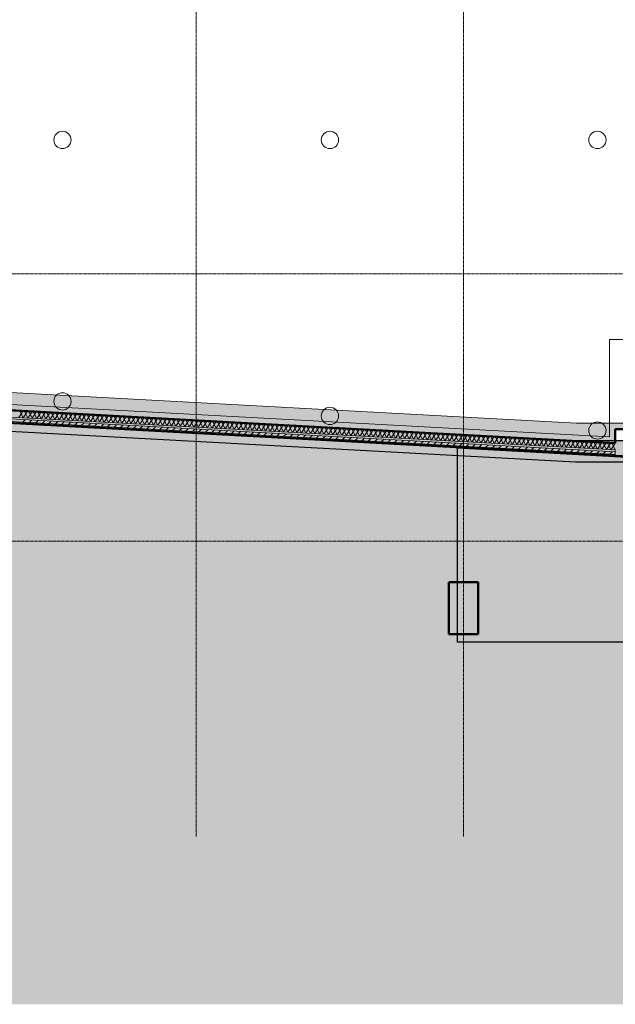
# Model space of a CAD drawing. Header units: millimetres. Extents: x -1224 to 86389, y -20577 to 46356.
# Tile 17 of 46: x 22891 to 35139, y -6690 to 13550. Entities that reach past the tile are written whole.
import ezdxf

# ---------------------------------------------------------------- set-up
doc = ezdxf.new("R2010")
doc.units = ezdxf.units.MM
doc.linetypes.add('stramien', pattern=[22.225, 12.7, -3.175, 3.175, -3.175])
for name, color, linetype, lineweight in [('A-FLOR-OTLN', 6, 'Continuous', 18), ('A-FLOR-PATT', 8, 'Continuous', 18), ('A-WALL', 2, 'Continuous', 25), ('A-WALL-PATT', 2, 'Continuous', 50), ('C-TOPO', 2, 'Continuous', 18), ('L-SITE', 6, 'Continuous', 18), ('S-FNDN-FTNG', 4, 'Continuous', 25), ('S-GRID', 1, 'Continuous', 18)]:
    doc.layers.add(name, color=color, linetype=linetype, lineweight=lineweight)

# ---------------------------------------------------------------- blocks, each defined once
blk = doc.blocks.new('17_ABT-C_funderingspaal rond - type 1-2562475-Plotview plafond Kelder - 1 op 100')
at = {"layer": 'S-FNDN-FTNG', "color": 170, "lineweight": 13}
blk.add_circle((-127, 0), 178, dxfattribs=at)
blk = doc.blocks.new('17_ABT-C_funderingspaal rond - type 1-2562010-Plotview plafond Kelder - 1 op 100')
at = {"layer": 'S-FNDN-FTNG', "color": 170, "lineweight": 13}
blk.add_circle((-127, 0), 178, dxfattribs=at)
blk = doc.blocks.new('17_ABT-C_funderingspaal rond - type 1-2562099-Plotview plafond Kelder - 1 op 100')
at = {"layer": 'S-FNDN-FTNG', "color": 170, "lineweight": 13}
blk.add_circle((-127, 0), 178, dxfattribs=at)
blk = doc.blocks.new('17_ABT-C_funderingspaal rond - type 1-2562526-Plotview plafond Kelder - 1 op 100')
at = {"layer": 'S-FNDN-FTNG', "color": 170, "lineweight": 13}
blk.add_circle((-127, 0), 178, dxfattribs=at)
blk = doc.blocks.new('17_ABT-C_funderingspaal rond - type 1-2562557-Plotview plafond Kelder - 1 op 100')
at = {"layer": 'S-FNDN-FTNG', "color": 170, "lineweight": 13}
blk.add_circle((-127, 0), 178, dxfattribs=at)
blk = doc.blocks.new('28_keerwand met trap naast oostgevel - 28_keerwand met trap naast oostgevel-305890-Plotview plafond Kelder - 1 op 100')
at = {"layer": 'A-WALL-PATT', "lineweight": 25}
for color, points in [(7, [(64537, 718), (64537, 955), (39670, 955), (39670, 920), (39232, 920), (39232, 718), (57209, 718)]), (130, [(37541, 719), (39232, 719), (39232, 734), (31916, 734), (31916, 719), (36808, 719)])]:
    blk.add_hatch(color=color, dxfattribs=at).paths.add_polyline_path(points, flags=0)
at = {"layer": 'A-WALL', "color": 90, "lineweight": 50}
for p, q in [((39232, 718), (39232, 920)), ((39670, 955), (64537, 955)), ((64537, 955), (64537, 718)), ((64537, 718), (39232, 718))]:
    blk.add_line(p, q, dxfattribs=at)
blk = doc.blocks.new('28_trap keerwand oostgevel - 28_trap keerwand oostgevel-322518-Plotview plafond Kelder - 1 op 100')
at = {"layer": 'A-FLOR-PATT'}
h = blk.add_hatch(color=50, dxfattribs=at)
h.paths.add_polyline_path([(39232, 920), (39670, 920), (39670, 1988), (39075, 1988), (39075, 920)], flags=0)
h.paths.add_polyline_path([(32317, 920), (32317, 1988), (31717, 1988), (31717, 920)], flags=0)
at = {"layer": 'A-FLOR-OTLN', "color": 90, "lineweight": 50}
for p, q in [((31717, 1988), (32317, 1988)), ((31717, 920), (31717, 1988)), ((32317, 1988), (32317, 920)), ((39075, 1988), (39670, 1988)), ((39075, 920), (39075, 1988)), ((39670, 1988), (39670, 955)), ((32317, 920), (31717, 920)), ((39232, 920), (39075, 920))]:
    blk.add_line(p, q, dxfattribs=at)

msp = doc.modelspace()

# ---------------------------------------------------------------- hatches: boundary and pattern name
at = {"layer": 'A-FLOR-PATT'}
h = msp.add_hatch(color=50, dxfattribs=at)
h.paths.add_polyline_path([(34995.3, 4903.2), (35138.6, 4903.2), (35138.6, 5135.6), (37216.6, 5135.6), (37216.6, 5035.2), (37350.8, 5035.2), (37350.8, 5253.2), (34331.7, 5253.8), (7461.7, 6717), (7014.8, 16378.2), (6661.2, 16378.2), (7021.9, 8579.6), (7023.8, 8579.6), (7125.3, 6384.8), (30164.8, 5130.1), (34331.7, 4903.2)], flags=0)
h.paths.add_polyline_path([(6660.8, 16387.9), (6660.8, 16678.2), (10020.8, 16678.2), (10020.8, 16728.2), (6645, 16728.2), (6646.9, 16687.3)], flags=0)
msp.add_hatch(color=254, dxfattribs=at).paths.add_polyline_path([(12770.4, 2828.2), (13020.8, 2828.2), (13020.8, 5613), (34319.4, 4453.2), (36750.8, 4453.2), (36750.8, 4903.2), (34331.7, 4903.2), (12770.4, 6077.3), (12770.4, 2871.9)], flags=0)
at = {"layer": 'C-TOPO', "lineweight": 5}
msp.add_hatch(color=254, dxfattribs=at).paths.add_polyline_path([(46395.7, -6689.6), (76878.4, -6689.6), (76878.4, 10310.2), (72039.9, 4923), (70991.1, 8697), (70680.1, 10815.4), (70422.7, 10923.4), (70335.5, 12281.7), (70405.4, 13180.7), (70412.8, 13802), (68987.6, 21053.2), (65782.5, 21053.2), (65782.5, 37984.1), (65288, 38738), (62950.8, 39903.3), (62196.5, 41520), (57474.9, 43099.8), (57533.2, 39394.9), (57216, 38879.3), (59555.7, 38879.3), (59555.7, 36579.3), (60605.7, 36579.3), (60605.7, 21286.5), (68161.6, 13730.6), (65997.7, 10522.1), (65553.4, 9844.9), (65187.7, 9122.1), (64902.4, 8364), (64698.3, 7580), (64575.9, 6779.2), (64535.7, 5970.2), (64535.7, 719.3), (31915.7, 719.3), (31915.7, 4737.7), (7958.2, 6058.7), (7954.6, 6039.1), (12725.7, 5779.5), (12725.7, 3028.4), (7337.8, 3028.4), (7329.7, 2996.6), (7278.9, 2762.4), (10970.9, 2762.4), (10970.9, -4496.9), (8149.5, -5438.9), (8157.8, -5647), (14762, -3441.9), (15326.1, -5131.5), (10659.5, -6689.6), (44948.3, -6689.6)], flags=0)
at = {"layer": 'L-SITE'}
for color, points in [(253, [(32623.4, 753), (64434.6, 753), (64434.6, 6039.6), (64476.6, 6413), (64529.5, 6784.9), (64593.3, 7155.2), (64667.8, 7523.4), (64753.1, 7889.3), (64849.1, 8252.5), (64955.6, 8612.8), (65072.7, 8969.8), (65200.1, 9323.2), (65337.8, 9672.8), (65497.2, 10043.1), (65643.6, 10359), (65814.6, 10701.1), (65989, 11026.2), (66176.2, 11352), (66372.9, 11672.1), (66578.8, 11986.3), (66793.8, 12294.4), (67017.8, 12596), (67250.5, 12891), (67491.8, 13179), (67741.3, 13459.8), (67999, 13733.2), (60504.6, 21227.6), (60504.6, 36578.2), (59504.6, 36578.2), (59504.6, 38804.2), (54785.1, 38804.2), (54785.1, 35797.5), (54750.1, 35797.5), (54750.9, 35559.2), (54786.6, 35559.2), (54786.6, 33996.7), (54750.1, 33996.7), (54750.9, 33993.7), (54786.6, 33993.7), (54786.6, 32431.2), (54750.1, 32431.2), (54750.9, 31892.2), (54786.6, 31892.2), (54786.6, 30329.7), (54750.1, 30329.7), (54750.9, 30326.7), (54786.6, 30326.7), (54786.6, 28764.2), (54750.1, 28764.2), (54750.9, 28225.2), (54786.6, 28225.2), (54786.6, 26662.7), (54750.1, 26662.7), (54750.9, 26659.7), (54786.6, 26659.7), (54786.6, 25097.2), (54750.1, 25097.2), (54750.9, 24559.2), (54786.6, 24559.2), (54786.6, 22996.7), (54750.1, 22996.7), (54750.9, 22993.7), (54786.6, 22993.7), (54786.6, 21431.2), (54750.1, 21431.2), (54750.9, 20876.7), (54786.6, 20876.7), (54786.6, 19329.9), (54750.1, 19329.9), (54750.9, 19326.9), (54786.6, 19326.9), (54786.6, 17770), (54750.1, 17770), (54750.9, 17225.2), (54786.6, 17225.2), (54786.6, 15662.7), (54750.1, 15662.7), (54750.9, 15659.7), (54786.6, 15659.7), (54786.6, 14097.2), (54750.1, 14097.2), (54750.9, 13559.2), (54786.6, 13559.2), (54786.6, 11996.7), (54750.1, 11996.7), (54750.9, 11993.7), (54786.6, 11993.7), (54786.6, 10431.2), (54750.1, 10431.2), (54750.9, 9892.2), (54786.6, 9892.2), (54786.6, 8329.7), (54750.1, 8329.7), (54750.9, 8326.7), (54786.6, 8326.7), (54786.6, 6764.2), (54750.1, 6764.2), (54750.9, 6225.2), (54786.6, 6225.2), (54786.6, 4662.7), (54750.1, 4662.7), (54750.9, 4659.7), (54786.6, 4659.7), (54786.6, 3097.2), (54750.1, 3097.2), (54750.1, 2047.5), (36578.3, 2047.5), (36578.3, 4875.6), (35378.3, 4875.6), (35378.3, 4558.8), (31895.1, 4748.3), (31895.1, 753)]), (256, [(32623.4, 734.1), (39231.7, 734.1), (39231.7, 753), (31915.7, 753), (31915.7, 734.1), (31957.9, 734.1)])]:
    msp.add_hatch(color=color, dxfattribs=at).paths.add_polyline_path(points, flags=0)

# ---------------------------------------------------------------- linework, layer by layer
at = {"layer": 'A-FLOR-OTLN', "color": 210, "lineweight": 5}
for p, q in [((7461.7, 6717), (34341.5, 5253.2)), ((34341.5, 5253.2), (37350.8, 5253.2))]:
    msp.add_line(p, q, dxfattribs=at)
at = {"layer": 'A-FLOR-OTLN', "color": 7, "lineweight": 25}
for p, q in [((12770.4, 6077.3), (34331.7, 4903.2)), ((34319.4, 4453.2), (13020.8, 5613)), ((34331.7, 4903.2), (36750.8, 4903.2)), ((36750.8, 4453.2), (34319.4, 4453.2))]:
    msp.add_line(p, q, dxfattribs=at)
at = {"layer": 'A-WALL', "lineweight": 50}
for p, q in [((7124.1, 6369.5), (35138.6, 4845.1)), ((35398.6, 4570.6), (6875.2, 6122.7)), ((35138.6, 4845.1), (35138.6, 5135.6)), ((35138.6, 5135.6), (37216.6, 5135.6))]:
    msp.add_line(p, q, dxfattribs=at)
at = {"layer": 'A-WALL', "lineweight": 18}
for p, q in [((35138.6, 4704.9), (7130.6, 6228.9)), ((35138.6, 4664.8), (7132.5, 6188.8)), ((35138.6, 4614.8), (7134.8, 6138.6)), ((35138.6, 4584.7), (35138.6, 4704.9))]:
    msp.add_line(p, q, dxfattribs=at)
at = {"layer": 'A-WALL-PATT', "lineweight": 18}
for p, q in [((22873.1, 5372.3), (22961.4, 5507.7)), ((22965.3, 5367.3), (22892.2, 5511.5)), ((22965.3, 5367.3), (23053.6, 5502.7)), ((23057.6, 5362.3), (22984.5, 5506.5)), ((23057.5, 5362.3), (23145.9, 5497.7)), ((23149.8, 5357.3), (23076.7, 5501.4)), ((23149.8, 5357.3), (23238.1, 5492.7)), ((23242.1, 5352.2), (23169, 5496.4)), ((23242, 5352.2), (23330.3, 5487.6)), ((23334.3, 5347.2), (23261.2, 5491.4)), ((23334.3, 5347.2), (23422.6, 5482.6)), ((23426.5, 5342.2), (23353.4, 5486.4)), ((23426.5, 5342.2), (23514.8, 5477.6)), ((23518.8, 5337.2), (23445.7, 5481.4)), ((23518.7, 5337.2), (23607.1, 5472.6)), ((23611, 5332.2), (23537.9, 5476.3)), ((23611, 5332.2), (23699.3, 5467.6)), ((23703.3, 5327.1), (23630.2, 5471.3)), ((23795.5, 5322.1), (23722.4, 5466.3)), ((22955.4, 5277.7), (23002.9, 5325.2)), ((23089.5, 5270.4), (23137, 5317.9)), ((23159.1, 5266.6), (23190.8, 5234.8)), ((23223.6, 5263.1), (23271.1, 5310.6)), ((23357.7, 5255.8), (23405.2, 5303.3)), ((23491.9, 5248.5), (23539.4, 5296)), ((23626, 5241.2), (23673.5, 5288.7)), ((23703.2, 5327.1), (23791.5, 5462.5)), ((23760.1, 5233.9), (23807.6, 5281.4)), ((23795.5, 5322.1), (23883.8, 5457.5)), ((23887.7, 5317.1), (23814.6, 5461.3)), ((23887.7, 5317.1), (23976, 5452.5)), ((23894.2, 5226.6), (23941.7, 5274.1)), ((23980, 5312.1), (23906.9, 5456.3)), ((23979.9, 5312.1), (24068.3, 5447.5)), ((24072.2, 5307.1), (23999.1, 5451.3)), ((24028.4, 5219.3), (24075.9, 5266.8)), ((24072.2, 5307.1), (24160.5, 5442.5)), ((24164.5, 5302), (24091.4, 5446.2)), ((24164.4, 5302.1), (24252.7, 5437.5)), ((24256.7, 5297), (24183.6, 5441.2)), ((24256.7, 5297), (24345, 5432.4)), ((24348.9, 5292), (24275.8, 5436.2)), ((24348.9, 5292), (24437.2, 5427.4)), ((24441.2, 5287), (24368.1, 5431.2)), ((24441.1, 5287), (24529.5, 5422.4)), ((24533.4, 5282), (24460.3, 5426.2)), ((24533.4, 5282), (24621.7, 5417.4)), ((24625.7, 5277), (24552.6, 5421.1)), ((24625.6, 5277), (24713.9, 5412.4)), ((24717.9, 5271.9), (24644.8, 5416.1)), ((24717.9, 5271.9), (24806.2, 5407.3)), ((24810.1, 5266.9), (24737, 5411.1)), ((24810.1, 5266.9), (24898.4, 5402.3)), ((24902.4, 5261.9), (24829.3, 5406.1)), ((24902.3, 5261.9), (24990.6, 5397.3)), ((24994.6, 5256.9), (24921.5, 5401.1)), ((24994.6, 5256.9), (25082.9, 5392.3)), ((25086.9, 5251.9), (25013.8, 5396)), ((25086.8, 5251.9), (25175.1, 5387.3)), ((25179.1, 5246.8), (25106, 5391)), ((25179, 5246.8), (25267.4, 5382.2)), ((25271.3, 5241.8), (25198.2, 5386)), ((25271.3, 5241.8), (25359.6, 5377.2)), ((25363.6, 5236.8), (25290.5, 5381)), ((25363.5, 5236.8), (25451.8, 5372.2)), ((25455.8, 5231.8), (25382.7, 5376)), ((25455.8, 5231.8), (25544.1, 5367.2)), ((25548.1, 5226.8), (25475, 5370.9)), ((25548, 5226.8), (25636.3, 5362.2)), ((25640.3, 5221.7), (25567.2, 5365.9)), ((25640.2, 5221.7), (25728.6, 5357.1)), ((25732.5, 5216.7), (25659.4, 5360.9)), ((25732.5, 5216.7), (25820.8, 5352.1)), ((25824.8, 5211.7), (25751.7, 5355.9)), ((25824.7, 5211.7), (25913, 5347.1)), ((25917, 5206.7), (25843.9, 5350.9)), ((25917, 5206.7), (26005.3, 5342.1)), ((26009.3, 5201.7), (25936.2, 5345.8)), ((26009.2, 5201.7), (26097.5, 5337.1)), ((26101.5, 5196.6), (26028.4, 5340.8)), ((26101.4, 5196.6), (26189.8, 5332.1)), ((26193.7, 5191.6), (26120.6, 5335.8)), ((26193.7, 5191.6), (26282, 5327)), ((26286, 5186.6), (26212.9, 5330.8)), ((26285.9, 5186.6), (26374.2, 5322)), ((26378.2, 5181.6), (26305.1, 5325.8)), ((26378.2, 5181.6), (26466.5, 5317)), ((26470.5, 5176.6), (26397.4, 5320.8)), ((26470.4, 5176.6), (26558.7, 5312)), ((26562.7, 5171.5), (26489.6, 5315.7)), ((26562.6, 5171.6), (26651, 5307)), ((26654.9, 5166.5), (26581.8, 5310.7)), ((26654.9, 5166.5), (26743.2, 5301.9)), ((26747.2, 5161.5), (26674.1, 5305.7)), ((26747.1, 5161.5), (26835.4, 5296.9)), ((26839.4, 5156.5), (26766.3, 5300.7)), ((26839.4, 5156.5), (26927.7, 5291.9)), ((26931.7, 5151.5), (26858.6, 5295.7)), ((26931.6, 5151.5), (27019.9, 5286.9)), ((27023.9, 5146.5), (26950.8, 5290.6)), ((27023.8, 5146.5), (27112.1, 5281.9)), ((27116.1, 5141.4), (27043, 5285.6)), ((27116.1, 5141.4), (27204.4, 5276.8)), ((27208.4, 5136.4), (27135.3, 5280.6)), ((27208.3, 5136.4), (27296.6, 5271.8)), ((27300.6, 5131.4), (27227.5, 5275.6)), ((27300.6, 5131.4), (27388.9, 5266.8)), ((27392.9, 5126.4), (27319.8, 5270.6)), ((27485.1, 5121.4), (27412, 5265.5)), ((23607.7, 5242.2), (23639.5, 5210.4)), ((24056.4, 5217.8), (24088.2, 5186)), ((24162.5, 5212), (24210, 5259.5)), ((24296.6, 5204.7), (24344.1, 5252.2)), ((24430.7, 5197.4), (24478.2, 5244.9)), ((24505.1, 5193.4), (24536.9, 5161.6)), ((24564.9, 5190.1), (24612.3, 5237.6)), ((24699, 5182.8), (24746.5, 5230.3)), ((24833.1, 5175.5), (24880.6, 5223)), ((24953.8, 5169), (24985.6, 5137.2)), ((24967.2, 5168.2), (25014.7, 5215.7)), ((25101.3, 5160.9), (25148.8, 5208.4)), ((25235.5, 5153.6), (25283, 5201.1)), ((25369.6, 5146.3), (25417.1, 5193.8)), ((25402.5, 5144.6), (25434.2, 5112.8)), ((25503.7, 5139), (25551.2, 5186.5)), ((25637.8, 5131.7), (25685.3, 5179.2)), ((25772, 5124.4), (25819.5, 5171.9)), ((25851.1, 5120.1), (25882.9, 5088.4)), ((25906.1, 5117.1), (25953.6, 5164.6)), ((26040.2, 5109.8), (26087.7, 5157.3)), ((26174.3, 5102.5), (26221.8, 5150)), ((26299.8, 5095.7), (26331.6, 5063.9)), ((26308.5, 5095.3), (26355.9, 5142.7)), ((26442.6, 5088), (26490.1, 5135.4)), ((26576.7, 5080.7), (26624.2, 5128.1)), ((26710.8, 5073.4), (26758.3, 5120.8)), ((26748.5, 5071.3), (26780.3, 5039.5)), ((26844.9, 5066.1), (26892.4, 5113.5)), ((26979.1, 5058.8), (27026.6, 5106.2)), ((27113.2, 5051.5), (27160.7, 5099)), ((27247.3, 5044.2), (27294.8, 5091.7)), ((27381.4, 5036.9), (27428.9, 5084.4)), ((27392.8, 5126.4), (27481.1, 5261.8)), ((27485, 5121.4), (27573.3, 5256.8)), ((27577.3, 5116.3), (27504.2, 5260.5)), ((27515.6, 5029.6), (27563.1, 5077.1)), ((27577.3, 5116.3), (27665.6, 5251.7)), ((27669.6, 5111.3), (27596.5, 5255.5)), ((27649.7, 5022.3), (27697.2, 5069.8)), ((27669.5, 5111.3), (27757.8, 5246.7)), ((27761.8, 5106.3), (27688.7, 5250.5)), ((27761.7, 5106.3), (27850.1, 5241.7)), ((27854.1, 5101.3), (27781, 5245.5)), ((27783.8, 5015), (27831.3, 5062.5)), ((27854, 5101.3), (27942.3, 5236.7)), ((27946.3, 5096.3), (27873.2, 5240.4)), ((27946.2, 5096.3), (28034.5, 5231.7)), ((28038.5, 5091.2), (27965.4, 5235.4)), ((28038.5, 5091.2), (28126.8, 5226.6)), ((28130.8, 5086.2), (28057.7, 5230.4)), ((28130.7, 5086.2), (28219, 5221.6)), ((28223, 5081.2), (28149.9, 5225.4)), ((28222.9, 5081.2), (28311.3, 5216.6)), ((28315.3, 5076.2), (28242.2, 5220.4)), ((28315.2, 5076.2), (28403.5, 5211.6)), ((28407.5, 5071.2), (28334.4, 5215.4)), ((28407.4, 5071.2), (28495.7, 5206.6)), ((28499.7, 5066.1), (28426.6, 5210.3)), ((28499.7, 5066.2), (28588, 5201.6)), ((28592, 5061.1), (28518.9, 5205.3)), ((28591.9, 5061.1), (28680.2, 5196.5)), ((28684.2, 5056.1), (28611.1, 5200.3)), ((28684.1, 5056.1), (28772.5, 5191.5)), ((28776.5, 5051.1), (28703.4, 5195.3)), ((28776.4, 5051.1), (28864.7, 5186.5)), ((28868.7, 5046.1), (28795.6, 5190.3)), ((28868.6, 5046.1), (28956.9, 5181.5)), ((28960.9, 5041.1), (28887.8, 5185.2)), ((28960.9, 5041.1), (29049.2, 5176.5)), ((29053.2, 5036), (28980.1, 5180.2)), ((29053.1, 5036), (29141.4, 5171.4)), ((29145.4, 5031), (29072.3, 5175.2)), ((29145.3, 5031), (29233.7, 5166.4)), ((29237.7, 5026), (29164.6, 5170.2)), ((29237.6, 5026), (29325.9, 5161.4)), ((29329.9, 5021), (29256.8, 5165.2)), ((29329.8, 5021), (29418.1, 5156.4)), ((29422.1, 5016), (29349, 5160.1)), ((29422.1, 5016), (29510.4, 5151.4)), ((29514.4, 5010.9), (29441.3, 5155.1)), ((29514.3, 5010.9), (29602.6, 5146.3)), ((29606.6, 5005.9), (29533.5, 5150.1)), ((29606.5, 5005.9), (29694.8, 5141.3)), ((29698.9, 5000.9), (29625.8, 5145.1)), ((29698.8, 5000.9), (29787.1, 5136.3)), ((29791.1, 4995.9), (29718, 5140.1)), ((29791, 4995.9), (29879.3, 5131.3)), ((29883.3, 4990.9), (29810.2, 5135)), ((29883.3, 4990.9), (29971.6, 5126.3)), ((29975.6, 4985.8), (29902.5, 5130)), ((29975.5, 4985.8), (30063.8, 5121.2)), ((30067.8, 4980.8), (29994.7, 5125)), ((30067.7, 4980.8), (30156, 5116.2)), ((30160.1, 4975.8), (30087, 5120)), ((30160, 4975.8), (30248.3, 5111.2)), ((30252.3, 4970.8), (30179.2, 5115)), ((30252.2, 4970.8), (30340.5, 5106.2)), ((30344.5, 4965.8), (30271.4, 5109.9)), ((30344.4, 4965.8), (30432.8, 5101.2)), ((30436.8, 4960.7), (30363.7, 5104.9)), ((30436.7, 4960.7), (30525, 5096.2)), ((30529, 4955.7), (30455.9, 5099.9)), ((30528.9, 4955.7), (30617.2, 5091.1)), ((30621.3, 4950.7), (30548.2, 5094.9)), ((30621.2, 4950.7), (30709.5, 5086.1)), ((30713.5, 4945.7), (30640.4, 5089.9)), ((30713.4, 4945.7), (30801.7, 5081.1)), ((30805.7, 4940.7), (30732.6, 5084.9)), ((30805.6, 4940.7), (30894, 5076.1)), ((30898, 4935.6), (30824.9, 5079.8)), ((30897.9, 4935.7), (30986.2, 5071.1)), ((30990.2, 4930.6), (30917.1, 5074.8)), ((30990.1, 4930.6), (31078.4, 5066)), ((31082.5, 4925.6), (31009.4, 5069.8)), ((31082.4, 4925.6), (31170.7, 5061)), ((31174.7, 4920.6), (31101.6, 5064.8)), ((27197.2, 5046.9), (27229, 5015.1)), ((27645.9, 5022.5), (27677.6, 4990.7)), ((27917.9, 5007.7), (27965.4, 5055.2)), ((28052.1, 5000.4), (28099.5, 5047.9)), ((28094.5, 4998.1), (28126.3, 4966.3)), ((28186.2, 4993.1), (28233.7, 5040.6)), ((28320.3, 4985.8), (28367.8, 5033.3)), ((28454.4, 4978.5), (28501.9, 5026)), ((28543.2, 4973.6), (28575, 4941.9)), ((28588.5, 4971.2), (28636, 5018.7)), ((28722.7, 4963.9), (28770.2, 5011.4)), ((28856.8, 4956.6), (28904.3, 5004.1)), ((28990.9, 4949.3), (29038.4, 4996.8)), ((28991.9, 4949.2), (29023.7, 4917.5)), ((29125, 4942), (29172.5, 4989.5)), ((29259.2, 4934.7), (29306.7, 4982.2)), ((29393.3, 4927.4), (29440.8, 4974.9)), ((29440.6, 4924.8), (29472.3, 4893)), ((29527.4, 4920.1), (29574.9, 4967.6)), ((29661.5, 4912.8), (29709, 4960.3)), ((29795.7, 4905.5), (29843.1, 4953)), ((29889.2, 4900.4), (29921, 4868.6)), ((29929.8, 4898.2), (29977.3, 4945.7)), ((30063.9, 4890.9), (30111.4, 4938.4)), ((30198, 4883.6), (30245.5, 4931.1)), ((30332.1, 4876.3), (30379.6, 4923.8)), ((30337.9, 4876), (30369.7, 4844.2)), ((30466.3, 4869), (30513.8, 4916.5)), ((30600.4, 4861.7), (30647.9, 4909.2)), ((30734.5, 4854.4), (30782, 4901.9)), ((30868.6, 4847.1), (30916.1, 4894.6)), ((31002.8, 4839.8), (31050.3, 4887.3)), ((31136.9, 4832.5), (31184.4, 4880)), ((31174.6, 4920.6), (31262.9, 5056)), ((31266.9, 4915.6), (31193.8, 5059.8)), ((31266.8, 4915.6), (31355.2, 5051)), ((31271, 4825.2), (31318.5, 4872.7)), ((31359.2, 4910.6), (31286.1, 5054.7)), ((31359.1, 4910.6), (31447.4, 5046)), ((31451.4, 4905.5), (31378.3, 5049.7)), ((31405.1, 4817.9), (31452.6, 4865.4)), ((31451.3, 4905.5), (31539.6, 5040.9)), ((31543.7, 4900.5), (31470.6, 5044.7)), ((31539.3, 4810.6), (31586.7, 4858.1)), ((31543.6, 4900.5), (31631.9, 5035.9)), ((31635.9, 4895.5), (31562.8, 5039.7)), ((31635.8, 4895.5), (31724.1, 5030.9)), ((31728.1, 4890.5), (31655, 5034.7)), ((31728, 4890.5), (31816.4, 5025.9)), ((31820.4, 4885.5), (31747.3, 5029.6)), ((31820.3, 4885.5), (31908.6, 5020.9)), ((31912.6, 4880.4), (31839.5, 5024.6)), ((31912.5, 4880.4), (32000.8, 5015.8)), ((32004.9, 4875.4), (31931.8, 5019.6)), ((32004.8, 4875.4), (32093.1, 5010.8)), ((32097.1, 4870.4), (32024, 5014.6)), ((32097, 4870.4), (32185.3, 5005.8)), ((32189.3, 4865.4), (32116.2, 5009.6)), ((32189.2, 4865.4), (32277.5, 5000.8)), ((32281.6, 4860.4), (32208.5, 5004.5)), ((32281.5, 4860.4), (32369.8, 4995.8)), ((32373.8, 4855.3), (32300.7, 4999.5)), ((32373.7, 4855.3), (32462, 4990.7)), ((32466.1, 4850.3), (32393, 4994.5)), ((32466, 4850.3), (32554.3, 4985.7)), ((32558.3, 4845.3), (32485.2, 4989.5)), ((32558.2, 4845.3), (32646.5, 4980.7)), ((32650.5, 4840.3), (32577.4, 4984.5)), ((32650.4, 4840.3), (32738.7, 4975.7)), ((32742.8, 4835.3), (32669.7, 4979.4)), ((32742.7, 4835.3), (32831, 4970.7)), ((32835, 4830.2), (32761.9, 4974.4)), ((32834.9, 4830.3), (32923.2, 4965.7)), ((32927.3, 4825.2), (32854.2, 4969.4)), ((32927.1, 4825.2), (33015.5, 4960.6)), ((33019.5, 4820.2), (32946.4, 4964.4)), ((33019.4, 4820.2), (33107.7, 4955.6)), ((33111.7, 4815.2), (33038.6, 4959.4)), ((33111.6, 4815.2), (33199.9, 4950.6)), ((33204, 4810.2), (33130.9, 4954.4)), ((33203.9, 4810.2), (33292.2, 4945.6)), ((33296.2, 4805.1), (33223.1, 4949.3)), ((33296.1, 4805.2), (33384.4, 4940.6)), ((33388.5, 4800.1), (33315.3, 4944.3)), ((33388.3, 4800.1), (33476.7, 4935.5)), ((33480.7, 4795.1), (33407.6, 4939.3)), ((33480.6, 4795.1), (33568.9, 4930.5)), ((33572.9, 4790.1), (33499.8, 4934.3)), ((33572.8, 4790.1), (33661.1, 4925.5)), ((33665.2, 4785.1), (33592.1, 4929.3)), ((33665.1, 4785.1), (33753.4, 4920.5)), ((33757.4, 4780.1), (33684.3, 4924.2)), ((33757.3, 4780.1), (33845.6, 4915.5)), ((33849.7, 4775), (33776.5, 4919.2)), ((33849.5, 4775), (33937.9, 4910.4)), ((33941.9, 4770), (33868.8, 4914.2)), ((33941.8, 4770), (34030.1, 4905.4)), ((34034.1, 4765), (33961, 4909.2)), ((34034, 4765), (34122.3, 4900.4)), ((34126.4, 4760), (34053.3, 4904.2)), ((34126.3, 4760), (34214.6, 4895.4)), ((34218.6, 4755), (34145.5, 4899.1)), ((34218.5, 4755), (34306.8, 4890.4)), ((34310.9, 4749.9), (34237.7, 4894.1)), ((34310.7, 4749.9), (34399.1, 4885.3)), ((34403.1, 4744.9), (34330, 4889.1)), ((34403, 4744.9), (34491.3, 4880.3)), ((34495.3, 4739.9), (34422.2, 4884.1)), ((34495.2, 4739.9), (34583.5, 4875.3)), ((34587.6, 4734.9), (34514.5, 4879.1)), ((34587.5, 4734.9), (34675.8, 4870.3)), ((34679.8, 4729.9), (34606.7, 4874)), ((34679.7, 4729.9), (34768, 4865.3)), ((34772.1, 4724.8), (34698.9, 4869)), ((34771.9, 4724.8), (34860.2, 4860.3)), ((34864.3, 4719.8), (34791.2, 4864)), ((34956.5, 4714.8), (34883.4, 4859)), ((30786.6, 4851.6), (30818.4, 4819.8)), ((31235.3, 4827.2), (31267.1, 4795.4)), ((31673.4, 4803.3), (31720.9, 4850.8)), ((31684, 4802.7), (31715.7, 4771)), ((31807.5, 4796), (31855, 4843.5)), ((31941.6, 4788.7), (31989.1, 4836.2)), ((32075.7, 4781.4), (32123.2, 4828.9)), ((32132.6, 4778.3), (32164.4, 4746.6)), ((32209.9, 4774.1), (32257.4, 4821.6)), ((32344, 4766.8), (32391.5, 4814.3)), ((32478.1, 4759.5), (32525.6, 4807)), ((32581.3, 4753.9), (32613.1, 4722.1)), ((32612.2, 4752.2), (32659.7, 4799.7)), ((32746.4, 4744.9), (32793.9, 4792.4)), ((32880.5, 4737.6), (32928, 4785.1)), ((33014.6, 4730.3), (33062.1, 4777.8)), ((33030, 4729.5), (33061.8, 4697.7)), ((33148.7, 4723), (33196.2, 4770.5)), ((33282.9, 4715.7), (33330.3, 4763.2)), ((33417, 4708.4), (33464.5, 4755.9)), ((33478.7, 4705.1), (33510.5, 4673.3)), ((33551.1, 4701.1), (33598.6, 4748.6)), ((33685.2, 4693.8), (33732.7, 4741.3)), ((33819.3, 4686.6), (33866.8, 4734)), ((33927.4, 4680.7), (33959.1, 4648.9)), ((33953.5, 4679.3), (34001, 4726.7)), ((34087.6, 4672), (34135.1, 4719.4)), ((34221.7, 4664.7), (34269.2, 4712.1)), ((34355.8, 4657.4), (34403.3, 4704.8)), ((34376, 4656.3), (34407.8, 4624.5)), ((34490, 4650.1), (34537.5, 4697.5)), ((34624.1, 4642.8), (34671.6, 4690.3)), ((34758.2, 4635.5), (34805.7, 4683)), ((34864.2, 4719.8), (34952.5, 4855.2)), ((34892.3, 4628.2), (34939.8, 4675.7)), ((34956.4, 4714.8), (35044.7, 4850.2)), ((35048.8, 4709.8), (34975.7, 4854)), ((35026.5, 4620.9), (35073.9, 4668.4)), ((35048.6, 4709.8), (35137, 4845.2)), ((35138.6, 4709.5), (35067.9, 4849)), ((34824.7, 4631.8), (34856.5, 4600.1))]:
    msp.add_line(p, q, dxfattribs=at)
at = {"layer": 'L-SITE'}
for p, q in [((35018.6, 6974.9), (35018.6, 4971.8)), ((37366.6, 6974.9), (35018.6, 6974.9)), ((35018.6, 4971.8), (7239, 6483.4))]:
    msp.add_line(p, q, dxfattribs=at)
at = {"layer": 'L-SITE', "lineweight": 25}
for p, q in [((31895.1, 4158.6), (31895.1, 4748.3)), ((31895.1, 4748.3), (35378.3, 4558.8)), ((31895.1, 753), (31895.1, 4158.6)), ((64434.6, 753), (31895.1, 753))]:
    msp.add_line(p, q, dxfattribs=at)
at = {"layer": 'S-GRID', "linetype": 'stramien'}
for p, q in [((26516.6, 41627.6), (26516.6, -3246.7)), ((32016.6, 41627.6), (32016.6, -3246.7)), ((-1224, 8328.2), (64124.1, 8328.2)), ((-1224, 2828.2), (64124.1, 2828.2))]:
    msp.add_line(p, q, dxfattribs=at)

# ---------------------------------------------------------------- block references
at = {"color": 210, "lineweight": 5}
for name, p in [('17_ABT-C_funderingspaal rond - type 1-2562557-Plotview plafond Kelder - 1 op 100', (23898, 11078.2)), ('17_ABT-C_funderingspaal rond - type 1-2562557-Plotview plafond Kelder - 1 op 100', (29398, 11078.2)), ('17_ABT-C_funderingspaal rond - type 1-2562526-Plotview plafond Kelder - 1 op 100', (34898, 11078.2)), ('17_ABT-C_funderingspaal rond - type 1-2562099-Plotview plafond Kelder - 1 op 100', (23898, 5704.2)), ('17_ABT-C_funderingspaal rond - type 1-2562010-Plotview plafond Kelder - 1 op 100', (29398, 5404.2)), ('17_ABT-C_funderingspaal rond - type 1-2562475-Plotview plafond Kelder - 1 op 100', (34898, 5105.2))]:
    msp.add_blockref(name, p, dxfattribs=at)
at = {"lineweight": 25}
for name in ['28_trap keerwand oostgevel - 28_trap keerwand oostgevel-322518-Plotview plafond Kelder - 1 op 100', '28_keerwand met trap naast oostgevel - 28_keerwand met trap naast oostgevel-305890-Plotview plafond Kelder - 1 op 100']:
    msp.add_blockref(name, (0, 0), dxfattribs=at)

doc.saveas('drawing.dxf')
